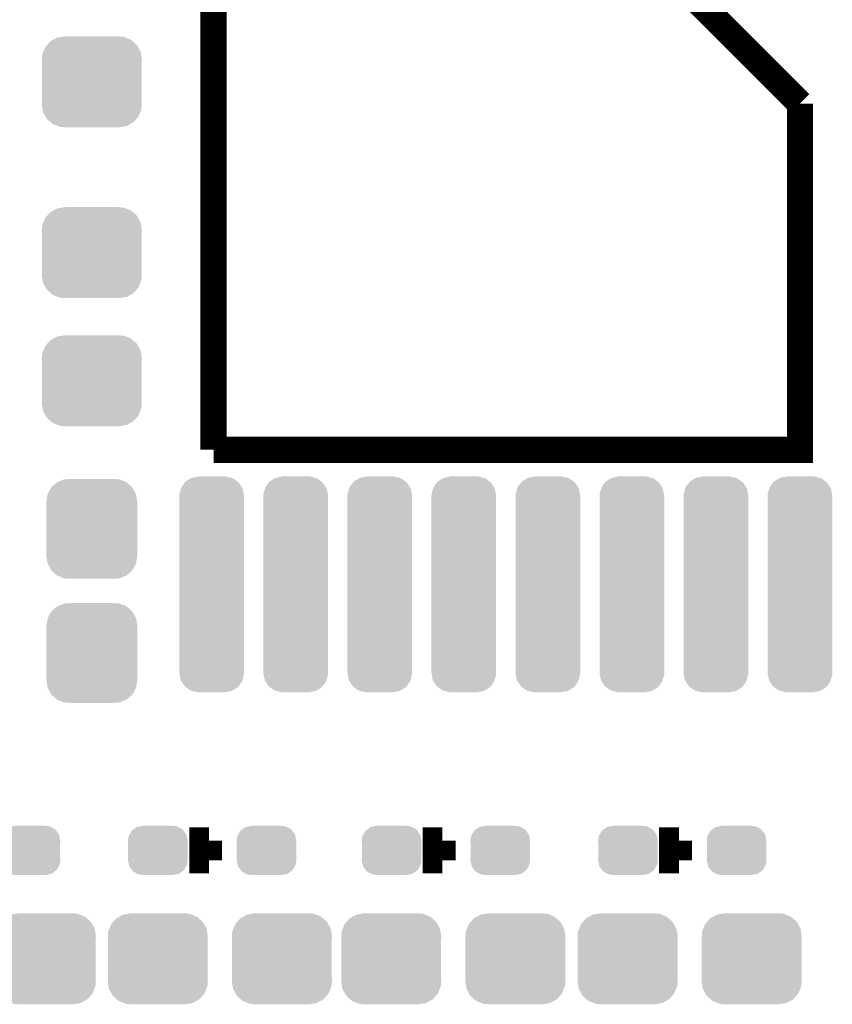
# Model space of a CAD drawing. Extents: x -1.3 to 24.2, y -3.9 to 53.4.
# Tile 12 of 42: x 12 to 18.2, y 4.1 to 11.7. Entities that reach past the tile are written whole.
import ezdxf

# ---------------------------------------------------------------- set-up
doc = ezdxf.new("R2010")
doc.units = 0
doc.layers.get('0').update_dxf_attribs({"linetype": 'CONTINUOUS'})
doc.layers.add('LTE_CAT_1_5_CLICK_V101_GTO', color=11, linetype='CONTINUOUS')
doc.layers.add('LTE_CAT_1_5_CLICK_V101_GTS', color=8, linetype='CONTINUOUS')

# ---------------------------------------------------------------- blocks, each defined once
blk = doc.blocks.new('CUSTOM_49')
for points in [[(-0.34504, 0.286174), (-0.320744, 0.31339), (0.348152, 0.286174), (0.317222, 0.31339)], [(-0.320744, 0.31339), (-0.298526, 0.325596), (0.317222, 0.31339), (0.30335, 0.325596)], [(-0.298526, 0.325596), (-0.268438, 0.342124), (0.30335, 0.325596), (0.2622, 0.342124)], [(-0.268438, 0.342124), (-0.233628, 0.347838), (0.2622, 0.342124), (0.247972, 0.347838)], [(-0.233628, 0.347838), (-0.20955, 0.35179), (0.247972, 0.347838), (0.20955, 0.35179)], [(-0.383124, 0.213652), (-0.37475, 0.234078), (0.380766, 0.213652), (0.377262, 0.234078)], [(-0.37475, 0.234078), (-0.360486, 0.26887), (0.377262, 0.234078), (0.357822, 0.26887)], [(-0.360486, 0.26887), (-0.34504, 0.286174), (0.357822, 0.26887), (0.348152, 0.286174)], [(-0.38735, 0.17526), (-0.383124, 0.213652), (0.38735, 0.17526), (0.380766, 0.213652)], [(-0.38608, 0.154124), (-0.38735, 0.17526), (0.38608, 0.154124), (0.38735, 0.17526)], [(-0.38608, -0.154124), (-0.38608, 0.154124), (0.38608, -0.154124), (0.38608, 0.154124)], [(-0.38735, -0.17526), (-0.38608, -0.154124), (0.38735, -0.17526), (0.38608, -0.154124)], [(-0.380764, -0.213652), (-0.38735, -0.17526), (0.383124, -0.213652), (0.38735, -0.17526)], [(-0.377262, -0.234078), (-0.380764, -0.213652), (0.374748, -0.234078), (0.383124, -0.213652)], [(-0.35782, -0.26887), (-0.377262, -0.234078), (0.360486, -0.26887), (0.374748, -0.234078)], [(-0.348152, -0.286174), (-0.35782, -0.26887), (0.345038, -0.286174), (0.360486, -0.26887)], [(-0.31722, -0.31339), (-0.348152, -0.286174), (0.320744, -0.31339), (0.345038, -0.286174)], [(-0.30335, -0.325596), (-0.31722, -0.31339), (0.298524, -0.325596), (0.320744, -0.31339)], [(-0.262198, -0.342124), (-0.30335, -0.325596), (0.268438, -0.342124), (0.298524, -0.325596)], [(-0.247972, -0.347838), (-0.262198, -0.342124), (0.233626, -0.347838), (0.268438, -0.342124)], [(-0.20955, -0.35179), (-0.247972, -0.347838), (0.20955, -0.35179), (0.233626, -0.347838)]]:
    blk.add_solid(points)
blk = doc.blocks.new('CUSTOM_50')
for points in [[(-0.267216, 0.361152), (-0.213724, 0.383108), (0.26779, 0.361152), (0.21312, 0.383108)], [(-0.213724, 0.383108), (-0.20803, 0.383392), (0.21312, 0.383108), (0.212412, 0.383392)], [(-0.20803, 0.383392), (-0.154122, 0.38608), (0.212412, 0.383392), (0.154132, 0.38608)], [(-0.341452, 0.269636), (-0.313432, 0.320688), (0.341702, 0.269636), (0.313176, 0.320688)], [(-0.313432, 0.320688), (-0.312264, 0.321732), (0.313176, 0.320688), (0.312592, 0.321732)], [(-0.312264, 0.321732), (-0.26893, 0.360448), (0.312592, 0.321732), (0.268592, 0.360448)], [(-0.26893, 0.360448), (-0.267216, 0.361152), (0.268592, 0.360448), (0.26779, 0.361152)], [(-0.35179, 0.21082), (-0.342144, 0.268372), (0.35179, 0.21082), (0.34192, 0.268372)], [(-0.342144, 0.268372), (-0.341452, 0.269636), (0.34192, 0.268372), (0.341702, 0.269636)], [(-0.35179, 0.20955), (-0.35179, 0.21082), (0.35179, 0.20955), (0.35179, 0.21082)], [(-0.35179, -0.20955), (-0.35179, 0.20955), (0.35179, -0.20955), (0.35179, 0.20955)], [(-0.35179, -0.21082), (-0.35179, -0.20955), (0.35179, -0.21082), (0.35179, -0.20955)], [(-0.34192, -0.268358), (-0.35179, -0.21082), (0.342148, -0.268358), (0.35179, -0.21082)], [(-0.341702, -0.269636), (-0.34192, -0.268358), (0.341446, -0.269636), (0.342148, -0.268358)], [(-0.313184, -0.320676), (-0.341702, -0.269636), (0.31344, -0.320676), (0.341446, -0.269636)], [(-0.312594, -0.321732), (-0.313184, -0.320676), (0.312258, -0.321732), (0.31344, -0.320676)], [(-0.268602, -0.36044), (-0.312594, -0.321732), (0.26894, -0.36044), (0.312258, -0.321732)], [(-0.267792, -0.361154), (-0.268602, -0.36044), (0.2672, -0.361154), (0.26894, -0.36044)], [(-0.213136, -0.383104), (-0.267792, -0.361154), (0.213734, -0.383104), (0.2672, -0.361154)], [(-0.212414, -0.383394), (-0.213136, -0.383104), (0.207926, -0.383394), (0.213734, -0.383104)], [(-0.154122, -0.38608), (-0.212414, -0.383394), (0.154132, -0.38608), (0.207926, -0.383394)]]:
    blk.add_solid(points)
blk = doc.blocks.new('CUSTOM_166')
for points in [[(-0.23476, 0.751476), (-0.208036, 0.786998), (0.232878, 0.751476), (0.210404, 0.786998)], [(-0.208036, 0.786998), (-0.201866, 0.795196), (0.210404, 0.786998), (0.199312, 0.795196)], [(-0.201866, 0.795196), (-0.162684, 0.819516), (0.199312, 0.795196), (0.166402, 0.819516)], [(-0.162684, 0.819516), (-0.155378, 0.82405), (0.166402, 0.819516), (0.149768, 0.82405)], [(-0.155378, 0.82405), (-0.102764, 0.833904), (0.149768, 0.82405), (0.113614, 0.833904)], [(-0.102764, 0.833904), (-0.1016, 0.834122), (0.113614, 0.833904), (0.108226, 0.834122)], [(-0.1016, 0.834122), (-0.1016, 0.83439), (0.108226, 0.834122), (0.1016, 0.83439)], [(-0.25019, 0.68707), (-0.249602, 0.698812), (0.25019, 0.68707), (0.247888, 0.698812)], [(-0.25019, 0.6858), (-0.25019, 0.68707), (0.25019, 0.6858), (0.25019, 0.68707)], [(-0.25019, -0.6858), (-0.25019, 0.6858), (0.25019, -0.6858), (0.25019, 0.6858)], [(-0.249602, 0.698812), (-0.237782, 0.74076), (0.247888, 0.698812), (0.239656, 0.74076)], [(-0.237782, 0.74076), (-0.23476, 0.751476), (0.239656, 0.74076), (0.232878, 0.751476)], [(-0.25019, -0.68707), (-0.25019, -0.6858), (0.25019, -0.68707), (0.25019, -0.6858)], [(-0.24781, -0.699078), (-0.25019, -0.68707), (0.249598, -0.699078), (0.25019, -0.68707)], [(-0.239558, -0.74074), (-0.24781, -0.699078), (0.237858, -0.74074), (0.249598, -0.699078)], [(-0.23257, -0.751742), (-0.239558, -0.74074), (0.234758, -0.751742), (0.237858, -0.74074)], [(-0.210224, -0.786926), (-0.23257, -0.751742), (0.208286, -0.786926), (0.234758, -0.751742)], [(-0.198626, -0.795464), (-0.210224, -0.786926), (0.201864, -0.795464), (0.208286, -0.786926)], [(-0.166162, -0.819364), (-0.198626, -0.795464), (0.163356, -0.819364), (0.201864, -0.795464)], [(-0.147862, -0.824316), (-0.166162, -0.819364), (0.155378, -0.824316), (0.163356, -0.819364)], [(-0.113348, -0.833656), (-0.147862, -0.824316), (0.105518, -0.833656), (0.155378, -0.824316)], [(-0.1016, -0.834122), (-0.113348, -0.833656), (0.10303, -0.834122), (0.105518, -0.833656)], [(-0.1016, -0.83439), (-0.1016, -0.834122), (0.1016, -0.83439), (0.10303, -0.834122)]]:
    blk.add_solid(points)
blk = doc.blocks.new('CUSTOM_169')
for points in [[(-0.218862, 0.12306), (-0.201474, 0.153022), (0.221092, 0.12306), (0.19908, 0.153022)], [(-0.201474, 0.153022), (-0.189408, 0.161684), (0.19908, 0.153022), (0.192716, 0.161684)], [(-0.189408, 0.161684), (-0.162538, 0.18097), (0.192716, 0.161684), (0.158618, 0.18097)], [(-0.162538, 0.18097), (-0.141308, 0.185278), (0.158618, 0.18097), (0.151, 0.185278)], [(-0.141308, 0.185278), (-0.11557, 0.1905), (0.151, 0.185278), (0.11557, 0.1905)], [(-0.23114, 0.0762), (-0.22553, 0.11157), (0.23114, 0.0762), (0.223556, 0.11157)], [(-0.22987, 0.05921), (-0.23114, 0.0762), (0.22987, 0.05921), (0.23114, 0.0762)], [(-0.22553, 0.11157), (-0.218862, 0.12306), (0.223556, 0.11157), (0.221092, 0.12306)], [(-0.22987, -0.05921), (-0.22987, 0.05921), (0.22987, -0.05921), (0.22987, 0.05921)], [(-0.23114, -0.0762), (-0.22987, -0.05921), (0.23114, -0.0762), (0.22987, -0.05921)], [(-0.223554, -0.11157), (-0.23114, -0.0762), (0.22553, -0.11157), (0.23114, -0.0762)], [(-0.221092, -0.12306), (-0.223554, -0.11157), (0.21886, -0.12306), (0.22553, -0.11157)], [(-0.199078, -0.153022), (-0.221092, -0.12306), (0.201474, -0.153022), (0.21886, -0.12306)], [(-0.192716, -0.161684), (-0.199078, -0.153022), (0.189406, -0.161684), (0.201474, -0.153022)], [(-0.158616, -0.18097), (-0.192716, -0.161684), (0.162538, -0.18097), (0.189406, -0.161684)], [(-0.151, -0.185278), (-0.158616, -0.18097), (0.141306, -0.185278), (0.162538, -0.18097)], [(-0.11557, -0.1905), (-0.151, -0.185278), (0.11557, -0.1905), (0.141306, -0.185278)]]:
    blk.add_solid(points)

msp = doc.modelspace()

# ---------------------------------------------------------------- linework, layer by layer
at = {"layer": 'LTE_CAT_1_5_CLICK_V101_GTO'}
for points, const_width in [([(13.462, 8.382), (13.462, 12.065)], 0.2032), ([(16.9926, 12.065), (17.99844, 11.05916)], 0.2032), ([(13.462, 8.382), (17.99844, 8.382), (17.99844, 11.05916)], 0.2032), ([(13.35024, 5.1054), (13.35024, 5.461)], 0.1524), ([(15.15618, 5.1054), (15.15618, 5.461)], 0.1524), ([(16.98498, 5.1054), (16.98498, 5.461)], 0.1524), ([(13.35024, 5.2832), (13.52804, 5.2832)], 0.1524), ([(15.15618, 5.2832), (15.33398, 5.2832)], 0.1524), ([(16.98498, 5.2832), (17.16278, 5.2832)], 0.1524)]:
    msp.add_lwpolyline(points, dxfattribs=dict(at, const_width=const_width))

# ---------------------------------------------------------------- block references
at = {"layer": 'LTE_CAT_1_5_CLICK_V101_GTS'}
for name, p in [('CUSTOM_49', (12.51966, 11.2268)), ('CUSTOM_49', (12.51966, 9.906)), ('CUSTOM_49', (12.51966, 8.9154)), ('CUSTOM_50', (12.51966, 7.76986)), ('CUSTOM_166', (13.44676, 7.3406)), ('CUSTOM_166', (14.097, 7.3406)), ('CUSTOM_166', (14.74724, 7.3406)), ('CUSTOM_166', (15.39748, 7.3406)), ('CUSTOM_166', (16.04772, 7.3406)), ('CUSTOM_166', (16.69796, 7.3406)), ('CUSTOM_166', (17.3482, 7.3406)), ('CUSTOM_166', (17.99844, 7.3406)), ('CUSTOM_50', (12.51966, 6.80974)), ('CUSTOM_169', (12.04468, 5.2832)), ('CUSTOM_169', (13.0302, 5.2832)), ('CUSTOM_169', (13.87094, 5.2832)), ('CUSTOM_169', (14.83868, 5.2832)), ('CUSTOM_169', (15.67942, 5.2832)), ('CUSTOM_169', (16.66748, 5.2832)), ('CUSTOM_169', (17.50822, 5.2832)), ('CUSTOM_49', (12.16406, 4.445)), ('CUSTOM_49', (13.0302, 4.445)), ('CUSTOM_49', (13.99032, 4.445)), ('CUSTOM_49', (14.83614, 4.445)), ('CUSTOM_49', (15.79626, 4.445)), ('CUSTOM_49', (16.66494, 4.445)), ('CUSTOM_49', (17.62506, 4.445))]:
    msp.add_blockref(name, p, dxfattribs=at)

doc.saveas('drawing.dxf')
